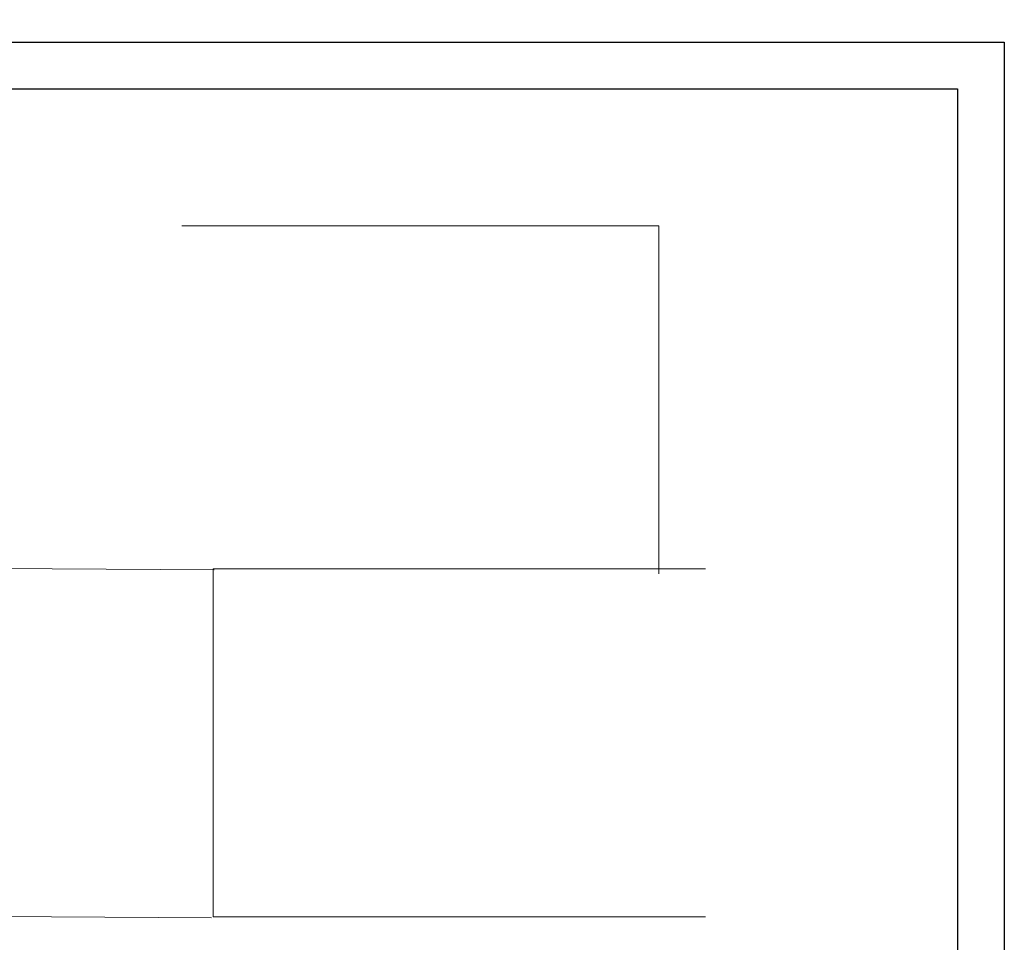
# Model space of a CAD drawing. Header units: millimetres. Extents: x -424979 to 718034, y -72486 to 344972.
# Tile 122 of 256: x 403711 to 487711, y 27841 to 106575. Entities that reach past the tile are written whole.
import ezdxf
from ezdxf.xclip import XClip

# ---------------------------------------------------------------- set-up
doc = ezdxf.new("R2010")
doc.units = ezdxf.units.MM
doc.header["$MEASUREMENT"] = 0
doc.header["$XCLIPFRAME"] = 0
doc.set_wipeout_variables(frame=1)
doc.linetypes.add('Wipeout_Contour', pattern=[1000, 0, -1000])
for name, color, linetype, lineweight in [('0100_001_2_0_Nr_pióra__1', 7, 'Continuous', 13), ('0100_001_3_0_Nr_pióra__1', 7, 'Continuous', 13), ('0100_001_4_0_Nr_pióra__1', 7, 'Continuous', 13), ('0100_001_5_0_Nr_pióra__1', 7, 'Continuous', 13), ('Logo MiP (1)_8_0_Nr_pióra__1', 7, 'Continuous', 13), ('Logo MiP (1)_9_0_Nr_pióra__1', 7, 'Continuous', 13)]:
    doc.layers.add(name, color=color, linetype=linetype, lineweight=lineweight)
for name, color, linetype in [('820-G Rysunki Obrazki', 7, 'Continuous'), ('Logo MiP (1)_8_820-G Rysunki Obrazki', 7, 'Continuous'), ('Logo MiP (1)_9_820-G Rysunki Obrazki', 7, 'Continuous'), ('Rysunki i obrazki', 7, 'Continuous')]:
    doc.layers.add(name, color=color, linetype=linetype)
picture_1 = doc.add_image_def('image2.tif', size_in_pixel=(4906, 3508))
picture_2 = doc.add_image_def('image3.tif', size_in_pixel=(4806, 3508))
picture_3 = doc.add_image_def('image4.tif', size_in_pixel=(4960, 3507))
picture_4 = doc.add_image_def('image5.tif', size_in_pixel=(4960, 3508))
picture_5 = doc.add_image_def('image8.tif', size_in_pixel=(230, 110))

# ---------------------------------------------------------------- blocks, each defined once
blk = doc.blocks.new('Rysunek_2_2', base_point=(-249739.0391905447, 74333.04008464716))
at = {"layer": '0100_001_2_0_Nr_pióra__1', "color": 7, "lineweight": 13}
image = blk.add_image(picture_1, insert=(-228642.0891456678, 89037.43839280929), size_in_units=(41534.40860612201, 29692.60000000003), rotation=179.61370824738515, dxfattribs=at)
image.set_boundary_path([(-0.5, -0.5), (4905.5, 3507.5)])
blk = doc.blocks.new('Rysunek_3_3', base_point=(-211314.7548577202, 74129.59958959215))
at = {"layer": '0100_001_3_0_Nr_pióra__1', "color": 7, "lineweight": 13}
image = blk.add_image(picture_2, insert=(-190317.4215243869, 88975.89958959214), size_in_units=(40687.16847444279, 29692.600000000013), rotation=180, dxfattribs=at)
image.set_boundary_path([(-0.5, -0.5), (4805.5, 3507.5)])
blk = doc.blocks.new('Rysunek_4_4', base_point=(-207352.71271425, 44855.97121282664))
at = {"layer": '0100_001_4_0_Nr_pióra__1', "color": 7, "lineweight": 13}
image = blk.add_image(picture_3, insert=(-228350.0460475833, 30009.67121282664), size_in_units=(41994.66666666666, 29692.599999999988), dxfattribs=at)
image.set_boundary_path([(-0.5, -0.5), (4959.5, 3506.5)])
blk = doc.blocks.new('Rysunek_5_5', base_point=(-249372.84928041, 44922.39231000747))
at = {"layer": '0100_001_5_0_Nr_pióra__1', "color": 7, "lineweight": 13}
image = blk.add_image(picture_4, insert=(-270474.0894452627, 30224.15111228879), size_in_units=(41994.66666666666, 29692.6), rotation=-0.4030117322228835, dxfattribs=at)
image.set_boundary_path([(-0.5, -0.5), (4959.5, 3507.5)])
blk = doc.blocks.new('Rysunek_8_8', base_point=(-192092.8186585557, 43964.99312826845))
at = {"color": 254, "linetype": 'Wipeout_Contour', "lineweight": 0, "ltscale": 785291.9225090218}
blk.add_wipeout([(-192017.5658614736, 43973.82936316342), (-190485.73654073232, 43973.82936316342), (-190485.73654073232, 44691.077326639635), (-192017.5658614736, 44691.077326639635)], dxfattribs=at).dxf.layer = 'Logo MiP (1)_8_820-G Rysunki Obrazki'
at = {"layer": 'Logo MiP (1)_8_0_Nr_pióra__1', "color": 7, "lineweight": 13}
image = blk.add_image(picture_5, insert=(-192092.8186585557, 43964.99312826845), size_in_units=(1622.7777777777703, 776.1111111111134), dxfattribs=at)
image.set_boundary_path([(-0.5, -0.5), (229.5, 109.5)])
blk = doc.blocks.new('Rysunek_9_9', base_point=(-192092.8186585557, 105848.6948312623))
at = {"color": 254, "linetype": 'Wipeout_Contour', "lineweight": 0, "ltscale": 875070.765030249}
blk.add_wipeout([(-192017.5658614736, 105857.53106615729), (-190485.73654073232, 105857.53106615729), (-190485.73654073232, 106574.7790296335), (-192017.5658614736, 106574.7790296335)], dxfattribs=at).dxf.layer = 'Logo MiP (1)_9_820-G Rysunki Obrazki'
at = {"layer": 'Logo MiP (1)_9_0_Nr_pióra__1', "color": 7, "lineweight": 13}
image = blk.add_image(picture_5, insert=(-192092.8186585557, 105848.6948312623), size_in_units=(1622.7777777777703, 776.1111111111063), dxfattribs=at)
image.set_boundary_path([(-0.5, -0.5), (229.5, 109.5)])

msp = doc.modelspace()

# ---------------------------------------------------------------- block references
at = {"layer": '820-G Rysunki Obrazki', "color": 151, "linetype": 'Continuous', "lineweight": 20, "true_color": 0x80c2ff}
ref = msp.add_blockref('Rysunek_9_9', (456468.4873987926, 105848.6948312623), dxfattribs=at)
XClip(ref).set_block_clipping_path([(-192017.5658614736, 105857.5310661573), (-190485.7365407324, 106574.7790296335)])
at = {"layer": 'Rysunki i obrazki', "color": 151, "linetype": 'Continuous', "lineweight": 20, "true_color": 0x80c2ff}
ref = msp.add_blockref('Rysunek_2_2', (398822.2668668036, 74333.04008464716), dxfattribs=at)
XClip(ref).set_block_clipping_path([(-228642.0891456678, 89037.43839280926), (-270175.5537735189, 89317.46386903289), (-270375.7416354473, 59625.53871117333), (-228842.2770075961, 59345.51323494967)])
ref = msp.add_blockref('Rysunek_3_3', (437246.551199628, 74129.59958959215), dxfattribs=at)
XClip(ref).set_block_clipping_path([(-231004.5899988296, 59283.29958959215), (-185596.8792930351, 88975.89958959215)])
ref = msp.add_blockref('Rysunek_5_5', (399188.4567769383, 44922.39231000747), dxfattribs=at)
XClip(ref).set_block_clipping_path([(-270474.0894452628, 30224.15111228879), (-228480.4616276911, 29928.76803268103), (-228271.6091155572, 59620.63350772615), (-270265.2369331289, 59916.0165873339)])
ref = msp.add_blockref('Rysunek_4_4', (441208.5933430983, 44855.97121282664), dxfattribs=at)
XClip(ref).set_block_clipping_path([(-228350.0460475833, 30009.67121282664), (-186355.3793809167, 59702.27121282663)])

# ---------------------------------------------------------------- next in the draw order: block references
at = {"layer": '820-G Rysunki Obrazki', "color": 151, "linetype": 'Continuous', "lineweight": 20, "true_color": 0x80c2ff}
ref = msp.add_blockref('Rysunek_8_8', (456468.4873987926, 43964.99312826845), dxfattribs=at)
XClip(ref).set_block_clipping_path([(-192017.5658614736, 43973.82936316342), (-190485.7365407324, 44691.07732663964)])

# ---------------------------------------------------------------- next in the draw order: linework, layer by layer
msp.add_lwpolyline([(487711.1840817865, -14131.40461266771), (319711.1840817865, -14131.40461266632), (319711.1840817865, 104668.5953873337), (487711.1840817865, 104668.5953873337), (487711.1840817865, -14131.40461266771)])
msp.add_lwpolyline([(483711.1840817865, -10131.40461266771), (323711.1840817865, -10131.40461266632), (323711.1840817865, 100668.5953873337), (483711.1840817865, 100668.5953873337)], close=True)

doc.saveas('drawing.dxf')
